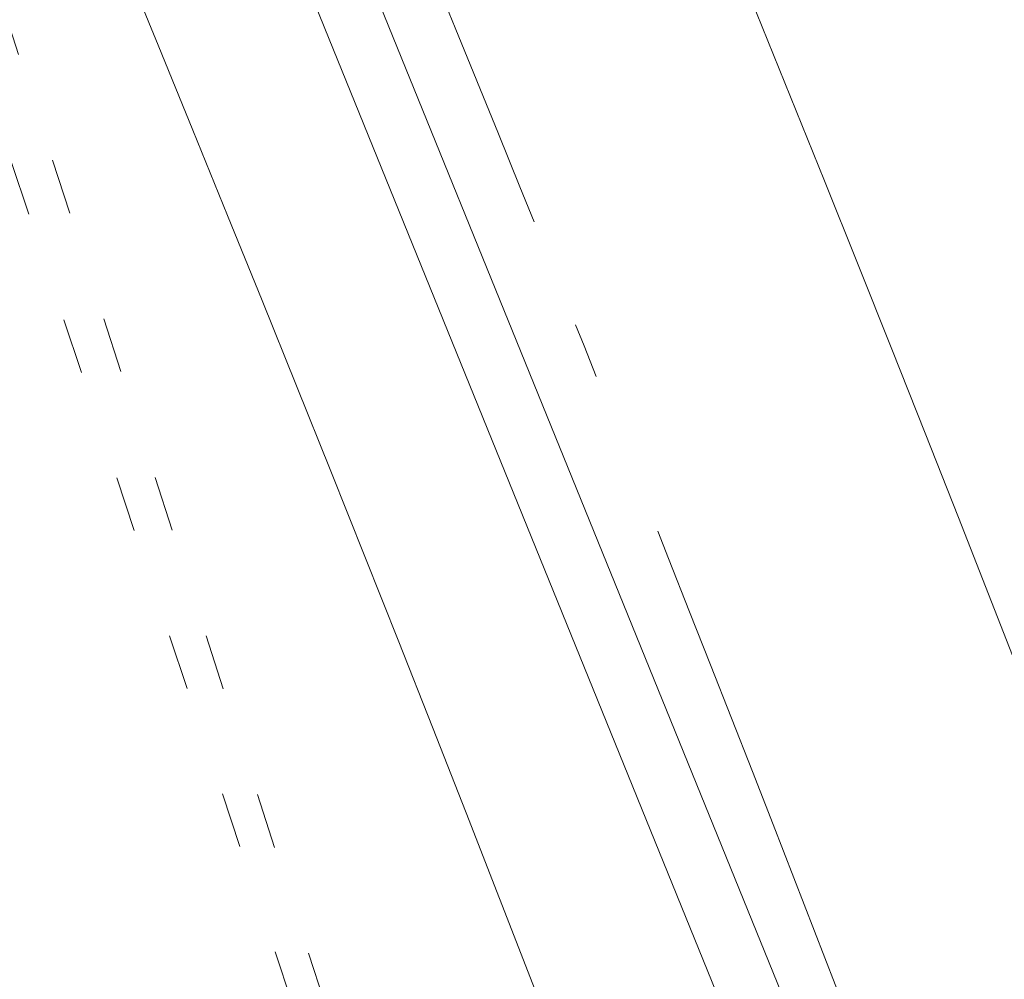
# Model space of a CAD drawing. Header units: millimetres. Extents: x -62314 to 79800, y -34032 to 28340.
# Tile 227 of 256: x 64324 to 64949, y -874 to -265. Entities that reach past the tile are written whole.
import ezdxf

# ---------------------------------------------------------------- set-up
doc = ezdxf.new("R2010")
doc.units = ezdxf.units.MM
doc.header["$LTSCALE"] = 508
doc.linetypes.add('Dash Style-5', pattern=[0.20828, 0.069425, -0.138855])
doc.linetypes.add('Dash Style-6', pattern=[1.04164, 0.625, -0.20828, 0.06943, -0.13893])
for name, color, linetype, lineweight in [('(00) tekening-aanzicht grijs', 8, 'Continuous', 0), ('(00) tekening-stramien-algemeen', 7, 'Dash Style-6', 0), ('(28) hoofddraagconstructie-bovenliggend', 1, 'Dash Style-5', 0), ('None', 7, 'Continuous', 0)]:
    doc.layers.add(name, color=color, linetype=linetype, lineweight=lineweight)

# ---------------------------------------------------------------- blocks, each defined once
blk = doc.blocks.new('blok b-v1-gevel_constructie')
at = {"layer": '(28) hoofddraagconstructie-bovenliggend', "color": 2, "lineweight": 0, "transparency": 33554687, "flags": 128}
blk.add_lwpolyline([(17785.37, 22576.13), (14526.48, 27614.64), (14778.38, 27777.57), (18037.27, 22739.06)], close=True, dxfattribs=at)
blk = doc.blocks.new('bu-b-10')
at = {"layer": 'None', "color": 17, "lineweight": 0, "transparency": 33554687, "flags": 128}
blk.add_lwpolyline([(19432.48, 5666.53), (19455.41, 5636.22), (18506.06, 4918.07), (18483.14, 4948.37)], close=True, dxfattribs=at)
blk = doc.blocks.new('blok B 01 (2D)')
at = {"layer": '(00) tekening-aanzicht grijs', "color": 17, "lineweight": 0, "transparency": 33554687, "flags": 128}
blk.add_lwpolyline([(67147.1, 17815), (67147.15, 17815, 0.120217), (58755.98, 30980.72), (59001.11, 31046.44), (59684.33, 30368.24), (59885.21, 30565.97, -0.112264), (67637.51, 17925.97, -0.000404), (67654.79, 17874.82), (67653.59, 17874.13, -0.068823), (67693, 17589.15), (67693, 8520.64), (67193, 8520.64), (67193, 17589.15, 0.081822), (67163.93, 17765.58)], format="xyb", dxfattribs=at)
at = {"layer": '(28) hoofddraagconstructie-bovenliggend', "color": 2, "lineweight": 0, "transparency": 33554687, "flags": 128}
blk.add_lwpolyline([(59478.01, 30916.31), (62063.37, 28017.84), (65277.31, 23158.29)], dxfattribs=at)
at = {"layer": 'None', "color": 17, "lineweight": 0, "transparency": 33554687, "flags": 128}
blk.add_lwpolyline([(67854.77, 18398.59, 0.109455), (60141.36, 30818.11)], format="xyb", dxfattribs=at)
at = {"layer": 'None', "color": 17, "transparency": 33554687, "rotation": 90}
blk.add_blockref('bu-b-10', (68046.99, 8444.05), dxfattribs=at)
at = {"layer": 'None', "color": 17, "transparency": 33554687}
blk.add_blockref('blok b-v1-gevel_constructie', (47480.01, -0.02), dxfattribs=at)
blk = doc.blocks.new('Stramien blok B')
at = {"layer": '(00) tekening-stramien-algemeen', "color": 2, "lineweight": 0, "transparency": 33554687}
blk.add_arc((35700.81, -3868.71), 33612.33, 18.044708, 49.822253, dxfattribs=at)

msp = doc.modelspace()

# ---------------------------------------------------------------- block references
at = {"layer": 'None', "color": 17, "transparency": 33554687}
for name, p, rotation in [('blok B 01 (2D)', (-3125.94, -10622.93), 344.9999999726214), ('Stramien blok B', (0, 0), 344.9999645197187)]:
    msp.add_blockref(name, p, dxfattribs=dict(at, rotation=rotation))

doc.saveas('drawing.dxf')
